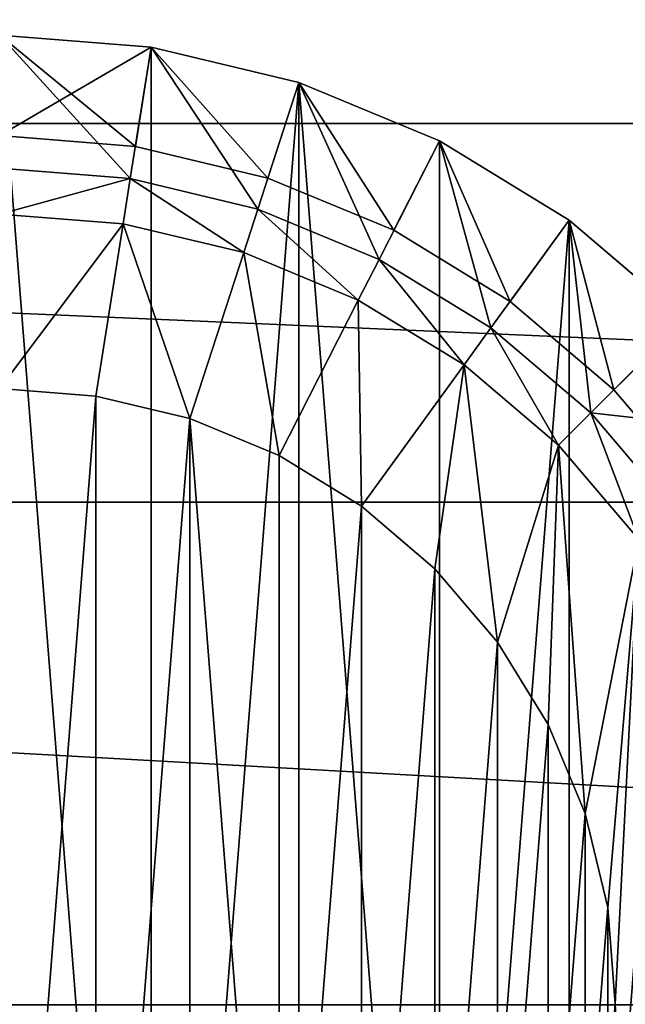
# Model space of a CAD drawing. Header units: centimetres. Extents: x -10.9 to 10.9, y -7.2 to 7.2.
# Tile 28 of 48: x 0.073 to 0.762, y 0.781 to 1.903. Entities that reach past the tile are written whole.
import ezdxf

# ---------------------------------------------------------------- set-up
doc = ezdxf.new("R2010")
doc.units = ezdxf.units.CM
doc.header["$LTSCALE"] = 2.54
doc.layers.get('0').update_dxf_attribs({"true_color": 0xff5454})

# ---------------------------------------------------------------- blocks, each defined once
blk = doc.blocks.new('Komponent#1')
at = {"color": 253, "true_color": 0x999999}
for p, q in [((1.2761, 2.1935, 4.1773), (1.1035, 2.207, 4.1773)), ((1.2761, 2.1935, 4.1773), (1.1035, 2.207, 4.1773)), ((1.2761, 2.1935, 4.2773), (1.1035, 2.207, 4.2773)), ((1.2761, 2.1935, 6.4773), (1.1035, 2.207, 6.4773)), ((1.2761, 2.1935, 4.2773), (1.1035, 2.207, 4.2773)), ((1.2761, 2.1935, 6.4773), (1.1035, 2.207, 6.4773)), ((1.2761, 2.1935, 4.1773), (1.2524, 2.0436, 0.05)), ((1.2761, 2.1935, 4.1773), (1.2524, 2.0436, 0.05)), ((1.4445, 2.153, 4.1773), (1.2761, 2.1935, 4.1773)), ((1.4445, 2.153, 4.1773), (1.2761, 2.1935, 4.1773)), ((1.4445, 2.153, 4.2773), (1.2761, 2.1935, 4.2773)), ((1.4445, 2.153, 6.4773), (1.2761, 2.1935, 6.4773)), ((1.4445, 2.153, 4.2773), (1.2761, 2.1935, 4.2773)), ((1.4445, 2.153, 6.4773), (1.2761, 2.1935, 6.4773)), ((1.4445, 2.153, 4.1773), (1.3977, 2.0088, 0.05)), ((1.4445, 2.153, 4.1773), (1.3977, 2.0088, 0.05)), ((1.6045, 2.0868, 4.1773), (1.4445, 2.153, 4.1773)), ((1.6045, 2.0868, 4.1773), (1.4445, 2.153, 4.1773)), ((1.6045, 2.0868, 4.2773), (1.4445, 2.153, 4.2773)), ((1.6045, 2.0868, 6.4773), (1.4445, 2.153, 6.4773)), ((1.6045, 2.0868, 4.2773), (1.4445, 2.153, 4.2773)), ((1.6045, 2.0868, 6.4773), (1.4445, 2.153, 6.4773)), ((1.2582, 2.0804, 4.1773), (1.1035, 2.0926, 4.1773)), ((1.2582, 2.0804, 4.1773), (1.1035, 2.0926, 4.1773)), ((1.2582, 2.0804, 4.2773), (1.1035, 2.0926, 4.2773)), ((1.2582, 2.0804, 4.2773), (1.1035, 2.0926, 4.2773)), ((1.6045, 2.0868, 4.1773), (1.5356, 1.9516, 0.05)), ((1.6045, 2.0868, 4.1773), (1.5356, 1.9516, 0.05)), ((1.7522, 1.9963, 4.1773), (1.6045, 2.0868, 4.1773)), ((1.7522, 1.9963, 4.1773), (1.6045, 2.0868, 4.1773)), ((1.7522, 1.9963, 4.2773), (1.6045, 2.0868, 4.2773)), ((1.7522, 1.9963, 6.4773), (1.6045, 2.0868, 6.4773)), ((1.7522, 1.9963, 4.2773), (1.6045, 2.0868, 4.2773)), ((1.7522, 1.9963, 6.4773), (1.6045, 2.0868, 6.4773)), ((1.4092, 2.0442, 4.1773), (1.2582, 2.0804, 4.1773)), ((1.4092, 2.0442, 4.1773), (1.2582, 2.0804, 4.1773)), ((1.4092, 2.0442, 4.2773), (1.2582, 2.0804, 4.2773)), ((1.4092, 2.0442, 4.2773), (1.2582, 2.0804, 4.2773)), ((1.2524, 2.0436, 0.05), (1.1035, 2.0554, 0.05)), ((1.2524, 2.0436, 0.05), (1.1035, 2.0554, 0.05)), ((1.2443, 1.9923), (1.2524, 2.0436, 0.05)), ((1.2443, 1.9923), (1.2524, 2.0436, 0.05)), ((1.3977, 2.0088, 0.05), (1.2524, 2.0436, 0.05)), ((1.3977, 2.0088, 0.05), (1.2524, 2.0436, 0.05)), ((1.5525, 1.9848, 4.1773), (1.4092, 2.0442, 4.1773)), ((1.5525, 1.9848, 4.1773), (1.4092, 2.0442, 4.1773)), ((1.5525, 1.9848, 4.2773), (1.4092, 2.0442, 4.2773)), ((1.5525, 1.9848, 4.2773), (1.4092, 2.0442, 4.2773)), ((1.3977, 2.0088, 0.05), (1.3816, 1.9593)), ((1.3977, 2.0088, 0.05), (1.3816, 1.9593)), ((1.5356, 1.9516, 0.05), (1.3977, 2.0088, 0.05)), ((1.5356, 1.9516, 0.05), (1.3977, 2.0088, 0.05)), ((1.2443, 1.9923), (1.1035, 2.0033)), ((1.2443, 1.9923), (1.1035, 2.0033)), ((1.3816, 1.9593), (1.2443, 1.9923)), ((1.3816, 1.9593), (1.2443, 1.9923)), ((1.7522, 1.9963, 4.1773), (1.663, 1.8736, 0.05)), ((1.7522, 1.9963, 4.1773), (1.663, 1.8736, 0.05)), ((1.8838, 1.8838, 4.1773), (1.7522, 1.9963, 4.1773)), ((1.8838, 1.8838, 4.1773), (1.7522, 1.9963, 4.1773)), ((1.8838, 1.8838, 4.2773), (1.7522, 1.9963, 4.2773)), ((1.8838, 1.8838, 6.4773), (1.7522, 1.9963, 6.4773)), ((1.8838, 1.8838, 4.2773), (1.7522, 1.9963, 4.2773)), ((1.8838, 1.8838, 6.4773), (1.7522, 1.9963, 6.4773)), ((1.6849, 1.9037, 4.1773), (1.5525, 1.9848, 4.1773)), ((1.6849, 1.9037, 4.1773), (1.5525, 1.9848, 4.1773)), ((1.6849, 1.9037, 4.2773), (1.5525, 1.9848, 4.2773)), ((1.6849, 1.9037, 4.2773), (1.5525, 1.9848, 4.2773)), ((1.512, 1.9053), (1.3816, 1.9593)), ((1.512, 1.9053), (1.3816, 1.9593)), ((1.512, 1.9053), (1.5356, 1.9516, 0.05)), ((1.512, 1.9053), (1.5356, 1.9516, 0.05)), ((1.663, 1.8736, 0.05), (1.5356, 1.9516, 0.05)), ((1.663, 1.8736, 0.05), (1.5356, 1.9516, 0.05)), ((1.6324, 1.8315), (1.512, 1.9053)), ((1.6324, 1.8315), (1.512, 1.9053)), ((1.8029, 1.8029, 4.1773), (1.6849, 1.9037, 4.1773)), ((1.8029, 1.8029, 4.1773), (1.6849, 1.9037, 4.1773)), ((1.8029, 1.8029, 4.2773), (1.6849, 1.9037, 4.2773)), ((1.8029, 1.8029, 4.2773), (1.6849, 1.9037, 4.2773)), ((1.663, 1.8736, 0.05), (1.6324, 1.8315)), ((1.663, 1.8736, 0.05), (1.6324, 1.8315)), ((1.7766, 1.7766, 0.05), (1.663, 1.8736, 0.05)), ((1.7766, 1.7766, 0.05), (1.663, 1.8736, 0.05)), ((1.8838, 1.8838, 4.1773), (1.7766, 1.7766, 0.05)), ((1.8838, 1.8838, 4.1773), (1.7766, 1.7766, 0.05)), ((1.7398, 1.7398), (1.6324, 1.8315)), ((1.7398, 1.7398), (1.6324, 1.8315)), ((1.1035, 1.8045), (1.2132, 1.7959)), ((1.1035, 1.8045, 1), (1.2132, 1.7959, 1)), ((1.1035, 1.8045, 1), (1.2132, 1.7959, 1)), ((1.1035, 1.8045), (1.2132, 1.7959)), ((1.2132, 1.7959), (1.2132, 1.7959, 1)), ((1.2132, 1.7959), (1.3201, 1.7702)), ((1.2132, 1.7959, 1), (1.3201, 1.7702, 1)), ((1.2132, 1.7959), (1.2132, 1.7959, 1)), ((1.2132, 1.7959, 1), (1.3201, 1.7702, 1)), ((1.2132, 1.7959), (1.3201, 1.7702)), ((1.9037, 1.6849, 4.1773), (1.8029, 1.8029, 4.1773)), ((1.9037, 1.6849, 4.1773), (1.8029, 1.8029, 4.1773)), ((1.9037, 1.6849, 4.2773), (1.8029, 1.8029, 4.2773)), ((1.9037, 1.6849, 4.2773), (1.8029, 1.8029, 4.2773)), ((1.7766, 1.7766, 0.05), (1.7398, 1.7398)), ((1.7766, 1.7766, 0.05), (1.7398, 1.7398)), ((1.8736, 1.663, 0.05), (1.7766, 1.7766, 0.05)), ((1.8736, 1.663, 0.05), (1.7766, 1.7766, 0.05)), ((1.3201, 1.7702), (1.3201, 1.7702, 1)), ((1.3201, 1.7702), (1.4218, 1.7281)), ((1.3201, 1.7702, 1), (1.4218, 1.7281, 1)), ((1.3201, 1.7702), (1.3201, 1.7702, 1)), ((1.3201, 1.7702, 1), (1.4218, 1.7281, 1)), ((1.3201, 1.7702), (1.4218, 1.7281)), ((1.8315, 1.6324), (1.7398, 1.7398)), ((1.8315, 1.6324), (1.7398, 1.7398)), ((1.4218, 1.7281), (1.5155, 1.6706)), ((1.4218, 1.7281, 1), (1.5155, 1.6706, 1)), ((1.4218, 1.7281), (1.4218, 1.7281, 1)), ((1.4218, 1.7281), (1.4218, 1.7281, 1)), ((1.4218, 1.7281, 1), (1.5155, 1.6706, 1)), ((1.4218, 1.7281), (1.5155, 1.6706)), ((1.5155, 1.6706), (1.5155, 1.6706, 1)), ((1.5155, 1.6706), (1.5992, 1.5992)), ((1.5155, 1.6706, 1), (1.5992, 1.5992, 1)), ((1.5155, 1.6706), (1.5155, 1.6706, 1)), ((1.5155, 1.6706, 1), (1.5992, 1.5992, 1)), ((1.5155, 1.6706), (1.5992, 1.5992)), ((1.5992, 1.5992), (1.5992, 1.5992, 1)), ((1.5992, 1.5992), (1.6706, 1.5155)), ((1.5992, 1.5992, 1), (1.6706, 1.5155, 1)), ((1.5992, 1.5992), (1.5992, 1.5992, 1)), ((1.5992, 1.5992, 1), (1.6706, 1.5155, 1)), ((1.5992, 1.5992), (1.6706, 1.5155)), ((1.6706, 1.5155), (1.7281, 1.4218)), ((1.6706, 1.5155, 1), (1.7281, 1.4218, 1)), ((1.6706, 1.5155), (1.6706, 1.5155, 1)), ((1.6706, 1.5155), (1.6706, 1.5155, 1)), ((1.6706, 1.5155, 1), (1.7281, 1.4218, 1)), ((1.6706, 1.5155), (1.7281, 1.4218)), ((1.7281, 1.4218), (1.7702, 1.3201)), ((1.7281, 1.4218, 1), (1.7702, 1.3201, 1)), ((1.7281, 1.4218), (1.7281, 1.4218, 1)), ((1.7281, 1.4218), (1.7281, 1.4218, 1)), ((1.7281, 1.4218, 1), (1.7702, 1.3201, 1)), ((1.7281, 1.4218), (1.7702, 1.3201)), ((1.7702, 1.3201), (1.7702, 1.3201, 1)), ((1.7702, 1.3201), (1.7959, 1.2132)), ((1.7702, 1.3201, 1), (1.7959, 1.2132, 1)), ((1.7702, 1.3201), (1.7702, 1.3201, 1)), ((1.7702, 1.3201, 1), (1.7959, 1.2132, 1)), ((1.7702, 1.3201), (1.7959, 1.2132)), ((1.7959, 1.2132), (1.8045, 1.1035)), ((1.7959, 1.2132, 1), (1.8045, 1.1035, 1)), ((1.7959, 1.2132), (1.7959, 1.2132, 1)), ((1.7959, 1.2132), (1.7959, 1.2132, 1)), ((1.7959, 1.2132, 1), (1.8045, 1.1035, 1)), ((1.7959, 1.2132), (1.8045, 1.1035)), ((1.8045, 1.1035), (1.7959, 0.9939)), ((1.8045, 1.1035, 1), (1.7959, 0.9939, 1)), ((1.8045, 1.1035, 1), (1.7959, 0.9939, 1)), ((1.8045, 1.1035), (1.7959, 0.9939)), ((1.8045, 1.1035), (1.8045, 1.1035, 1)), ((1.8045, 1.1035), (1.8045, 1.1035, 1))]:
    blk.add_line(p, q, dxfattribs=at)
at = {"color": 0}
for p, q in [((1.2761, 2.1935, 4.2773), (1.2761, 2.1935, 6.4773)), ((1.2761, 2.1935, 4.2773), (1.2761, 2.1935, 6.4773)), ((1.4445, 2.153, 4.2773), (1.4445, 2.153, 6.4773)), ((1.4445, 2.153, 4.2773), (1.4445, 2.153, 6.4773)), ((1.6045, 2.0868, 4.2773), (1.6045, 2.0868, 6.4773)), ((1.6045, 2.0868, 4.2773), (1.6045, 2.0868, 6.4773)), ((1.2582, 2.0804, 4.1773), (1.2582, 2.0804, 4.2773)), ((1.2582, 2.0804, 4.1773), (1.2582, 2.0804, 4.2773)), ((1.4092, 2.0442, 4.1773), (1.4092, 2.0442, 4.2773)), ((1.4092, 2.0442, 4.1773), (1.4092, 2.0442, 4.2773)), ((1.7522, 1.9963, 4.2773), (1.7522, 1.9963, 6.4773)), ((1.7522, 1.9963, 4.2773), (1.7522, 1.9963, 6.4773)), ((1.5525, 1.9848, 4.1773), (1.5525, 1.9848, 4.2773)), ((1.5525, 1.9848, 4.1773), (1.5525, 1.9848, 4.2773)), ((1.6849, 1.9037, 4.1773), (1.6849, 1.9037, 4.2773)), ((1.6849, 1.9037, 4.1773), (1.6849, 1.9037, 4.2773)), ((1.8029, 1.8029, 4.1773), (1.8029, 1.8029, 4.2773)), ((1.8029, 1.8029, 4.1773), (1.8029, 1.8029, 4.2773))]:
    blk.add_line(p, q, dxfattribs=at)
at = {"color": 253, "true_color": 0x999999}
mesh = blk.add_polyface(dxfattribs=at)
corners = [(0.0136, 0.9309, 4.1773), (0.0136, 1.2761, 4.1773), (0, 1.1035, 4.1773), (0.054, 0.7625, 4.1773), (0.054, 1.4445, 4.1773), (0.1203, 0.6025, 4.1773), (0.1145, 1.1035, 4.1773), (0.1267, 0.9488, 4.1773), (0.2108, 0.4549, 4.1773), (0.1629, 0.7979, 4.1773), (0.2223, 0.6545, 4.1773), (0.3232, 0.3232, 4.1773), (0.3034, 0.5222, 4.1773), (0.4042, 0.4042, 4.1773), (0.4549, 0.2108, 4.1773), (0.5222, 0.3034, 4.1773), (0.6025, 0.1203, 4.1773), (0.6545, 0.2223, 4.1773), (0.7625, 0.054, 4.1773), (0.7979, 0.1629, 4.1773), (0.9309, 0.0136, 4.1773), (0.9488, 0.1267, 4.1773), (1.1035, 0, 4.1773), (1.1035, 0.1145, 4.1773), (1.2761, 0.0136, 4.1773), (1.2582, 0.1267, 4.1773), (1.4092, 0.1629, 4.1773), (1.4445, 0.054, 4.1773), (1.5525, 0.2223, 4.1773), (1.6045, 0.1203, 4.1773), (1.6849, 0.3034, 4.1773), (1.7522, 0.2108, 4.1773), (1.8029, 0.4042, 4.1773), (1.8838, 0.3232, 4.1773), (1.9037, 0.5222, 4.1773), (1.9963, 0.4549, 4.1773), (1.9848, 0.6545, 4.1773), (2.0442, 0.7979, 4.1773), (2.0868, 0.6025, 4.1773), (2.0804, 0.9488, 4.1773), (2.0926, 1.1035, 4.1773), (2.153, 0.7625, 4.1773), (0.1203, 1.6045, 4.1773), (0.1267, 1.2582, 4.1773), (0.2108, 1.7522, 4.1773), (0.1629, 1.4092, 4.1773), (0.2223, 1.5525, 4.1773), (0.3232, 1.8838, 4.1773), (0.3034, 1.6849, 4.1773), (0.4042, 1.8029, 4.1773), (0.4549, 1.9963, 4.1773), (0.5222, 1.9037, 4.1773), (0.6025, 2.0868, 4.1773), (0.6545, 1.9848, 4.1773), (0.7625, 2.153, 4.1773), (0.7979, 2.0442, 4.1773), (0.9309, 2.1935, 4.1773), (0.9488, 2.0804, 4.1773), (1.1035, 2.207, 4.1773), (1.1035, 2.0926, 4.1773), (1.2582, 2.0804, 4.1773), (1.2761, 2.1935, 4.1773), (1.4092, 2.0442, 4.1773), (1.4445, 2.153, 4.1773), (1.5525, 1.9848, 4.1773), (1.6045, 2.0868, 4.1773), (1.6849, 1.9037, 4.1773), (1.7522, 1.9963, 4.1773), (1.8029, 1.8029, 4.1773), (1.8838, 1.8838, 4.1773), (1.9037, 1.6849, 4.1773), (1.9963, 1.7522, 4.1773), (1.9848, 1.5525, 4.1773), (2.0442, 1.4092, 4.1773), (2.0868, 1.6045, 4.1773), (2.0804, 1.2582, 4.1773), (2.153, 1.4445, 4.1773), (2.1935, 0.9309, 4.1773), (2.1935, 1.2761, 4.1773), (2.207, 1.1035, 4.1773)]
mesh.append_faces([[corners[k] for k in face] for face in [(0, 1, 2), (78, 77, 79)]], dxfattribs={"vtx0": -1, "color": 253})
mesh.append_faces([[corners[k] for k in face] for face in [(1, 3, 4), (6, 5, 7), (7, 8, 9), (9, 8, 10), (10, 11, 12), (12, 11, 13), (13, 14, 15), (15, 16, 17), (17, 18, 19), (19, 20, 21), (21, 22, 23), (23, 24, 25), (25, 24, 26), (26, 27, 28), (28, 29, 30), (30, 31, 32), (32, 33, 34), (34, 35, 36), (36, 35, 37), (37, 38, 39), (39, 38, 40), (42, 43, 44), (44, 46, 47), (47, 49, 50), (50, 51, 52), (52, 53, 54), (54, 55, 56), (56, 57, 58), (58, 60, 61), (61, 62, 63), (63, 64, 65), (65, 66, 67), (67, 68, 69), (69, 70, 71), (71, 73, 74), (74, 40, 76), (76, 77, 78)]], dxfattribs={"vtx0": -1, "vtx1": -1, "color": 253})
mesh.append_faces([[corners[k] for k in face] for face in [(4, 5, 6), (76, 40, 41)]], dxfattribs={"vtx0": -1, "vtx1": -1, "vtx2": -1, "color": 253})
mesh.append_faces([[corners[k] for k in face] for face in [(1, 0, 3), (4, 3, 5), (7, 5, 8), (10, 8, 11), (13, 11, 14), (15, 14, 16), (17, 16, 18), (19, 18, 20), (21, 20, 22), (23, 22, 24), (26, 24, 27), (28, 27, 29), (30, 29, 31), (32, 31, 33), (34, 33, 35), (37, 35, 38), (40, 38, 41), (6, 42, 4), (42, 6, 43), (44, 43, 45), (44, 45, 46), (47, 46, 48), (47, 48, 49), (50, 49, 51), (52, 51, 53), (54, 53, 55), (56, 55, 57), (58, 57, 59), (58, 59, 60), (61, 60, 62), (63, 62, 64), (65, 64, 66), (67, 66, 68), (69, 68, 70), (71, 70, 72), (71, 72, 73), (74, 73, 75), (74, 75, 40), (76, 41, 77)]], dxfattribs={"vtx0": -1, "vtx2": -1, "color": 253})
mesh = blk.add_polyface(dxfattribs=at)
corners = [(0.0136, 1.2761, 4.2773), (0.0136, 0.9309, 4.2773), (0, 1.1035, 4.2773), (0.054, 1.4445, 4.2773), (0.054, 0.7625, 4.2773), (0.1203, 1.6045, 4.2773), (0.1145, 1.1035, 4.2773), (0.1267, 1.2582, 4.2773), (0.2108, 1.7522, 4.2773), (0.1629, 1.4092, 4.2773), (0.2223, 1.5525, 4.2773), (0.3232, 1.8838, 4.2773), (0.3034, 1.6849, 4.2773), (0.4042, 1.8029, 4.2773), (0.4549, 1.9963, 4.2773), (0.5222, 1.9037, 4.2773), (0.6025, 2.0868, 4.2773), (0.6545, 1.9848, 4.2773), (0.7625, 2.153, 4.2773), (0.7979, 2.0442, 4.2773), (0.9309, 2.1935, 4.2773), (0.9488, 2.0804, 4.2773), (1.1035, 2.207, 4.2773), (1.1035, 2.0926, 4.2773), (1.2761, 2.1935, 4.2773), (1.2582, 2.0804, 4.2773), (1.4092, 2.0442, 4.2773), (1.4445, 2.153, 4.2773), (1.5525, 1.9848, 4.2773), (1.6045, 2.0868, 4.2773), (1.6849, 1.9037, 4.2773), (1.7522, 1.9963, 4.2773), (1.8029, 1.8029, 4.2773), (1.8838, 1.8838, 4.2773), (1.9037, 1.6849, 4.2773), (1.9963, 1.7522, 4.2773), (1.9848, 1.5525, 4.2773), (2.0442, 1.4092, 4.2773), (2.0868, 1.6045, 4.2773), (2.0804, 1.2582, 4.2773), (2.0926, 1.1035, 4.2773), (2.153, 1.4445, 4.2773), (0.1203, 0.6025, 4.2773), (0.1267, 0.9488, 4.2773), (0.2108, 0.4549, 4.2773), (0.1629, 0.7979, 4.2773), (0.2223, 0.6545, 4.2773), (0.3232, 0.3232, 4.2773), (0.3034, 0.5222, 4.2773), (0.4042, 0.4042, 4.2773), (0.4549, 0.2108, 4.2773), (0.5222, 0.3034, 4.2773), (0.6025, 0.1203, 4.2773), (0.6545, 0.2223, 4.2773), (0.7625, 0.054, 4.2773), (0.7979, 0.1629, 4.2773), (0.9309, 0.0136, 4.2773), (0.9488, 0.1267, 4.2773), (1.1035, 0, 4.2773), (1.1035, 0.1145, 4.2773), (1.2582, 0.1267, 4.2773), (1.2761, 0.0136, 4.2773), (1.4092, 0.1629, 4.2773), (1.4445, 0.054, 4.2773), (1.5525, 0.2223, 4.2773), (1.6045, 0.1203, 4.2773), (1.6849, 0.3034, 4.2773), (1.7522, 0.2108, 4.2773), (1.8029, 0.4042, 4.2773), (1.8838, 0.3232, 4.2773), (1.9037, 0.5222, 4.2773), (1.9963, 0.4549, 4.2773), (1.9848, 0.6545, 4.2773), (2.0442, 0.7979, 4.2773), (2.0868, 0.6025, 4.2773), (2.0804, 0.9488, 4.2773), (2.153, 0.7625, 4.2773), (2.1935, 1.2761, 4.2773), (2.1935, 0.9309, 4.2773), (2.207, 1.1035, 4.2773)]
mesh.append_faces([[corners[k] for k in face] for face in [(0, 1, 2), (78, 77, 79)]], dxfattribs={"vtx0": -1, "color": 253})
mesh.append_faces([[corners[k] for k in face] for face in [(1, 3, 4), (6, 5, 7), (7, 8, 9), (9, 8, 10), (10, 11, 12), (12, 11, 13), (13, 14, 15), (15, 16, 17), (17, 18, 19), (19, 20, 21), (21, 22, 23), (23, 24, 25), (25, 24, 26), (26, 27, 28), (28, 29, 30), (30, 31, 32), (32, 33, 34), (34, 35, 36), (36, 35, 37), (37, 38, 39), (39, 38, 40), (42, 43, 44), (44, 46, 47), (47, 49, 50), (50, 51, 52), (52, 53, 54), (54, 55, 56), (56, 57, 58), (58, 60, 61), (61, 62, 63), (63, 64, 65), (65, 66, 67), (67, 68, 69), (69, 70, 71), (71, 73, 74), (74, 40, 76), (76, 77, 78)]], dxfattribs={"vtx0": -1, "vtx1": -1, "color": 253})
mesh.append_faces([[corners[k] for k in face] for face in [(4, 5, 6), (76, 40, 41)]], dxfattribs={"vtx0": -1, "vtx1": -1, "vtx2": -1, "color": 253})
mesh.append_faces([[corners[k] for k in face] for face in [(1, 0, 3), (4, 3, 5), (7, 5, 8), (10, 8, 11), (13, 11, 14), (15, 14, 16), (17, 16, 18), (19, 18, 20), (21, 20, 22), (23, 22, 24), (26, 24, 27), (28, 27, 29), (30, 29, 31), (32, 31, 33), (34, 33, 35), (37, 35, 38), (40, 38, 41), (6, 42, 4), (42, 6, 43), (44, 43, 45), (44, 45, 46), (47, 46, 48), (47, 48, 49), (50, 49, 51), (52, 51, 53), (54, 53, 55), (56, 55, 57), (58, 57, 59), (58, 59, 60), (61, 60, 62), (63, 62, 64), (65, 64, 66), (67, 66, 68), (69, 68, 70), (71, 70, 72), (71, 72, 73), (74, 73, 75), (74, 75, 40), (76, 41, 77)]], dxfattribs={"vtx0": -1, "vtx2": -1, "color": 253})
mesh = blk.add_polyface(dxfattribs=at)
corners = [(0.0136, 0.9309, 6.4773), (0.0136, 1.2761, 6.4773), (0, 1.1035, 6.4773), (0.054, 0.7625, 6.4773), (0.054, 1.4445, 6.4773), (0.1203, 0.6025, 6.4773), (0.1203, 1.6045, 6.4773), (0.2108, 0.4549, 6.4773), (0.2108, 1.7522, 6.4773), (0.3232, 0.3232, 6.4773), (0.3232, 1.8838, 6.4773), (0.4549, 1.9963, 6.4773), (0.4549, 0.2108, 6.4773), (0.6025, 2.0868, 6.4773), (0.6025, 0.1203, 6.4773), (0.7625, 0.054, 6.4773), (0.7625, 2.153, 6.4773), (0.9309, 0.0136, 6.4773), (0.9309, 2.1935, 6.4773), (1.1035, 2.207, 6.4773), (1.1035, 0, 6.4773), (1.2761, 0.0136, 6.4773), (1.2761, 2.1935, 6.4773), (1.4445, 2.153, 6.4773), (1.4445, 0.054, 6.4773), (1.6045, 0.1203, 6.4773), (1.6045, 2.0868, 6.4773), (1.7522, 1.9963, 6.4773), (1.7522, 0.2108, 6.4773), (1.8838, 1.8838, 6.4773), (1.8838, 0.3232, 6.4773), (1.9963, 0.4549, 6.4773), (1.9963, 1.7522, 6.4773), (2.0868, 0.6025, 6.4773), (2.0868, 1.6045, 6.4773), (2.153, 1.4445, 6.4773), (2.153, 0.7625, 6.4773), (2.1935, 1.2761, 6.4773), (2.1935, 0.9309, 6.4773), (2.207, 1.1035, 6.4773)]
mesh.append_faces([[corners[k] for k in face] for face in [(0, 1, 2), (37, 38, 39)]], dxfattribs={"vtx0": -1, "color": 253})
mesh.append_faces([[corners[k] for k in face] for face in [(1, 3, 4), (4, 5, 6), (6, 7, 8), (8, 9, 10), (10, 9, 11), (11, 12, 13), (13, 15, 16), (16, 17, 18), (18, 17, 19), (19, 21, 22), (22, 21, 23), (23, 25, 26), (26, 25, 27), (27, 28, 29), (29, 31, 32), (32, 33, 34), (34, 33, 35), (35, 36, 37)]], dxfattribs={"vtx0": -1, "vtx1": -1, "color": 253})
mesh.append_faces([[corners[k] for k in face] for face in [(1, 0, 3), (4, 3, 5), (6, 5, 7), (8, 7, 9), (11, 9, 12), (13, 12, 14), (13, 14, 15), (16, 15, 17), (19, 17, 20), (19, 20, 21), (23, 21, 24), (23, 24, 25), (27, 25, 28), (29, 28, 30), (29, 30, 31), (32, 31, 33), (35, 33, 36), (37, 36, 38)]], dxfattribs={"vtx0": -1, "vtx2": -1, "color": 253})
mesh = blk.add_polyface(dxfattribs=at)
corners = [(1.1035, 2.207, 4.1773), (1.2524, 2.0436, 0.05), (1.1035, 2.0554, 0.05), (1.2761, 2.1935, 4.1773)]
mesh.append_faces([[corners[k] for k in face] for face in [(0, 1, 2), (1, 0, 3)]], dxfattribs={"vtx0": -1, "color": 253})
mesh = blk.add_polyface(dxfattribs=at)
corners = [(1.1035, 2.207, 6.4773), (1.2761, 2.1935, 4.2773), (1.1035, 2.207, 4.2773), (1.2761, 2.1935, 6.4773)]
mesh.append_faces([[corners[k] for k in face] for face in [(0, 1, 2), (1, 0, 3)]], dxfattribs={"vtx0": -1, "color": 253})
mesh = blk.add_polyface(dxfattribs=at)
corners = [(1.2761, 2.1935, 4.1773), (1.3977, 2.0088, 0.05), (1.2524, 2.0436, 0.05), (1.4445, 2.153, 4.1773)]
mesh.append_faces([[corners[k] for k in face] for face in [(0, 1, 2), (1, 0, 3)]], dxfattribs={"vtx0": -1, "color": 253})
mesh = blk.add_polyface(dxfattribs=at)
corners = [(1.2761, 2.1935, 6.4773), (1.4445, 2.153, 4.2773), (1.2761, 2.1935, 4.2773), (1.4445, 2.153, 6.4773)]
mesh.append_faces([[corners[k] for k in face] for face in [(0, 1, 2), (1, 0, 3)]], dxfattribs={"vtx0": -1, "color": 253})
mesh = blk.add_polyface(dxfattribs=at)
corners = [(1.4445, 2.153, 4.1773), (1.5356, 1.9516, 0.05), (1.3977, 2.0088, 0.05), (1.6045, 2.0868, 4.1773)]
mesh.append_faces([[corners[k] for k in face] for face in [(0, 1, 2), (1, 0, 3)]], dxfattribs={"vtx0": -1, "color": 253})
mesh = blk.add_polyface(dxfattribs=at)
corners = [(1.4445, 2.153, 6.4773), (1.6045, 2.0868, 4.2773), (1.4445, 2.153, 4.2773), (1.6045, 2.0868, 6.4773)]
mesh.append_faces([[corners[k] for k in face] for face in [(0, 1, 2), (1, 0, 3)]], dxfattribs={"vtx0": -1, "color": 253})
mesh = blk.add_polyface(dxfattribs=at)
corners = [(1.1035, 2.0926, 4.2773), (1.2582, 2.0804, 4.1773), (1.1035, 2.0926, 4.1773), (1.2582, 2.0804, 4.2773)]
mesh.append_faces([[corners[k] for k in face] for face in [(0, 1, 2), (1, 0, 3)]], dxfattribs={"vtx0": -1, "color": 253})
mesh = blk.add_polyface(dxfattribs=at)
corners = [(1.6045, 2.0868, 4.1773), (1.663, 1.8736, 0.05), (1.5356, 1.9516, 0.05), (1.7522, 1.9963, 4.1773)]
mesh.append_faces([[corners[k] for k in face] for face in [(0, 1, 2), (1, 0, 3)]], dxfattribs={"vtx0": -1, "color": 253})
mesh = blk.add_polyface(dxfattribs=at)
corners = [(1.6045, 2.0868, 6.4773), (1.7522, 1.9963, 4.2773), (1.6045, 2.0868, 4.2773), (1.7522, 1.9963, 6.4773)]
mesh.append_faces([[corners[k] for k in face] for face in [(0, 1, 2), (1, 0, 3)]], dxfattribs={"vtx0": -1, "color": 253})
mesh = blk.add_polyface(dxfattribs=at)
corners = [(1.2582, 2.0804, 4.2773), (1.4092, 2.0442, 4.1773), (1.2582, 2.0804, 4.1773), (1.4092, 2.0442, 4.2773)]
mesh.append_faces([[corners[k] for k in face] for face in [(0, 1, 2), (1, 0, 3)]], dxfattribs={"vtx0": -1, "color": 253})
mesh = blk.add_polyface(dxfattribs=at)
corners = [(1.2524, 2.0436, 0.05), (1.1035, 2.0033), (1.1035, 2.0554, 0.05), (1.2443, 1.9923)]
mesh.append_faces([[corners[k] for k in face] for face in [(0, 1, 2), (1, 0, 3)]], dxfattribs={"vtx0": -1, "color": 253})
mesh = blk.add_polyface(dxfattribs=at)
corners = [(1.2524, 2.0436, 0.05), (1.3816, 1.9593), (1.2443, 1.9923), (1.3977, 2.0088, 0.05)]
mesh.append_faces([[corners[k] for k in face] for face in [(0, 1, 2), (1, 0, 3)]], dxfattribs={"vtx0": -1, "color": 253})
mesh = blk.add_polyface(dxfattribs=at)
corners = [(1.4092, 2.0442, 4.2773), (1.5525, 1.9848, 4.1773), (1.4092, 2.0442, 4.1773), (1.5525, 1.9848, 4.2773)]
mesh.append_faces([[corners[k] for k in face] for face in [(0, 1, 2), (1, 0, 3)]], dxfattribs={"vtx0": -1, "color": 253})
mesh = blk.add_polyface(dxfattribs=at)
corners = [(1.3977, 2.0088, 0.05), (1.512, 1.9053), (1.3816, 1.9593), (1.5356, 1.9516, 0.05)]
mesh.append_faces([[corners[k] for k in face] for face in [(0, 1, 2), (1, 0, 3)]], dxfattribs={"vtx0": -1, "color": 253})
mesh = blk.add_polyface(dxfattribs=at)
corners = [(0.2148, 1.2443), (0.2148, 0.9628), (0.2037, 1.1035), (0.2477, 1.3816), (0.2477, 0.8255), (0.3018, 1.512), (0.3018, 0.695), (0.3756, 1.6324), (0.3756, 0.5746), (0.4025, 1.1035), (0.4112, 1.2132), (0.4673, 1.7398), (0.4368, 1.3201), (0.4789, 1.4218), (0.5746, 1.8315), (0.5364, 1.5155), (0.6078, 1.5992), (0.695, 1.9053), (0.6915, 1.6706), (0.7853, 1.7281), (0.8255, 1.9593), (0.8869, 1.7702), (0.9628, 1.9923), (0.9939, 1.7959), (1.1035, 2.0033), (1.1035, 1.8045), (1.2443, 1.9923), (1.2132, 1.7959), (1.3201, 1.7702), (1.3816, 1.9593), (1.4218, 1.7281), (1.512, 1.9053), (1.5155, 1.6706), (1.6324, 1.8315), (1.5992, 1.5992), (1.6706, 1.5155), (1.7398, 1.7398), (1.7281, 1.4218), (1.7702, 1.3201), (1.8315, 1.6324), (1.7959, 1.2132), (1.8045, 1.1035), (0.4112, 0.9939), (0.4673, 0.4673), (0.4368, 0.8869), (0.4789, 0.7853), (0.5746, 0.3756), (0.5364, 0.6915), (0.6078, 0.6078), (0.695, 0.3018), (0.6915, 0.5364), (0.7853, 0.4789), (0.8255, 0.2477), (0.8869, 0.4368), (0.9628, 0.2148), (0.9939, 0.4112), (1.1035, 0.2037), (1.1035, 0.4025), (1.2132, 0.4112), (1.2443, 0.2148), (1.3201, 0.4368), (1.3816, 0.2477), (1.4218, 0.4789), (1.512, 0.3018), (1.5155, 0.5364), (1.6324, 0.3756), (1.5992, 0.6078), (1.6706, 0.6915), (1.7398, 0.4673), (1.7281, 0.7853), (1.7702, 0.8869), (1.8315, 0.5746), (1.7959, 0.9939), (1.9053, 1.512), (1.9053, 0.695), (1.9593, 1.3816), (1.9593, 0.8255), (1.9923, 1.2443), (1.9923, 0.9628), (2.0033, 1.1035)]
mesh.append_faces([[corners[k] for k in face] for face in [(0, 1, 2), (78, 77, 79)]], dxfattribs={"vtx0": -1, "color": 253})
mesh.append_faces([[corners[k] for k in face] for face in [(1, 3, 4), (4, 5, 6), (6, 7, 8), (9, 7, 10), (10, 11, 12), (12, 11, 13), (13, 14, 15), (15, 14, 16), (16, 17, 18), (18, 17, 19), (19, 20, 21), (21, 22, 23), (23, 24, 25), (25, 26, 27), (27, 26, 28), (28, 29, 30), (30, 31, 32), (32, 33, 34), (34, 33, 35), (35, 36, 37), (37, 36, 38), (38, 39, 40), (40, 39, 41), (8, 42, 43), (42, 8, 9), (43, 45, 46), (46, 48, 49), (49, 51, 52), (52, 53, 54), (54, 55, 56), (56, 58, 59), (59, 60, 61), (61, 62, 63), (63, 64, 65), (65, 67, 68), (68, 70, 71), (71, 73, 74), (74, 75, 76), (76, 77, 78)]], dxfattribs={"vtx0": -1, "vtx1": -1, "color": 253})
mesh.append_faces([[corners[k] for k in face] for face in [(8, 7, 9), (71, 41, 39)]], dxfattribs={"vtx0": -1, "vtx1": -1, "vtx2": -1, "color": 253})
mesh.append_faces([[corners[k] for k in face] for face in [(1, 0, 3), (4, 3, 5), (6, 5, 7), (10, 7, 11), (13, 11, 14), (16, 14, 17), (19, 17, 20), (21, 20, 22), (23, 22, 24), (25, 24, 26), (28, 26, 29), (30, 29, 31), (32, 31, 33), (35, 33, 36), (38, 36, 39), (43, 42, 44), (43, 44, 45), (46, 45, 47), (46, 47, 48), (49, 48, 50), (49, 50, 51), (52, 51, 53), (54, 53, 55), (56, 55, 57), (56, 57, 58), (59, 58, 60), (61, 60, 62), (63, 62, 64), (65, 64, 66), (65, 66, 67), (68, 67, 69), (68, 69, 70), (71, 70, 72), (71, 72, 41), (71, 39, 73), (74, 73, 75), (76, 75, 77)]], dxfattribs={"vtx0": -1, "vtx2": -1, "color": 253})
mesh = blk.add_polyface(dxfattribs=at)
corners = [(1.7522, 1.9963, 4.1773), (1.7766, 1.7766, 0.05), (1.663, 1.8736, 0.05), (1.8838, 1.8838, 4.1773)]
mesh.append_faces([[corners[k] for k in face] for face in [(0, 1, 2), (1, 0, 3)]], dxfattribs={"vtx0": -1, "color": 253})
mesh = blk.add_polyface(dxfattribs=at)
corners = [(1.7522, 1.9963, 6.4773), (1.8838, 1.8838, 4.2773), (1.7522, 1.9963, 4.2773), (1.8838, 1.8838, 6.4773)]
mesh.append_faces([[corners[k] for k in face] for face in [(0, 1, 2), (1, 0, 3)]], dxfattribs={"vtx0": -1, "color": 253})
mesh = blk.add_polyface(dxfattribs=at)
corners = [(1.5525, 1.9848, 4.2773), (1.6849, 1.9037, 4.1773), (1.5525, 1.9848, 4.1773), (1.6849, 1.9037, 4.2773)]
mesh.append_faces([[corners[k] for k in face] for face in [(0, 1, 2), (1, 0, 3)]], dxfattribs={"vtx0": -1, "color": 253})
mesh = blk.add_polyface(dxfattribs=at)
corners = [(1.5356, 1.9516, 0.05), (1.6324, 1.8315), (1.512, 1.9053), (1.663, 1.8736, 0.05)]
mesh.append_faces([[corners[k] for k in face] for face in [(0, 1, 2), (1, 0, 3)]], dxfattribs={"vtx0": -1, "color": 253})
mesh = blk.add_polyface(dxfattribs=at)
corners = [(1.6849, 1.9037, 4.2773), (1.8029, 1.8029, 4.1773), (1.6849, 1.9037, 4.1773), (1.8029, 1.8029, 4.2773)]
mesh.append_faces([[corners[k] for k in face] for face in [(0, 1, 2), (1, 0, 3)]], dxfattribs={"vtx0": -1, "color": 253})
mesh = blk.add_polyface(dxfattribs=at)
corners = [(1.663, 1.8736, 0.05), (1.7398, 1.7398), (1.6324, 1.8315), (1.7766, 1.7766, 0.05)]
mesh.append_faces([[corners[k] for k in face] for face in [(0, 1, 2), (1, 0, 3)]], dxfattribs={"vtx0": -1, "color": 253})
mesh = blk.add_polyface(dxfattribs=at)
corners = [(1.7766, 1.7766, 0.05), (1.9963, 1.7522, 4.1773), (1.8736, 1.663, 0.05), (1.8838, 1.8838, 4.1773)]
mesh.append_faces([[corners[k] for k in face] for face in [(0, 1, 2), (1, 0, 3)]], dxfattribs={"vtx0": -1, "color": 253})
mesh = blk.add_polyface(dxfattribs=at)
corners = [(0.4112, 1.2132, 1), (0.4112, 0.9939, 1), (0.4025, 1.1035, 1), (0.4368, 1.3201, 1), (0.4368, 0.8869, 1), (0.4789, 1.4218, 1), (0.4789, 0.7853, 1), (0.5364, 1.5155, 1), (0.5364, 0.6915, 1), (0.6078, 1.5992, 1), (0.6078, 0.6078, 1), (0.6915, 0.5364, 1), (0.6915, 1.6706, 1), (0.7853, 1.7281, 1), (0.7853, 0.4789, 1), (0.8869, 1.7702, 1), (0.8869, 0.4368, 1), (0.9939, 0.4112, 1), (0.9939, 1.7959, 1), (1.1035, 1.8045, 1), (1.1035, 0.4025, 1), (1.2132, 1.7959, 1), (1.2132, 0.4112, 1), (1.3201, 1.7702, 1), (1.3201, 0.4368, 1), (1.4218, 0.4789, 1), (1.4218, 1.7281, 1), (1.5155, 1.6706, 1), (1.5155, 0.5364, 1), (1.5992, 1.5992, 1), (1.5992, 0.6078, 1), (1.6706, 1.5155, 1), (1.6706, 0.6915, 1), (1.7281, 1.4218, 1), (1.7281, 0.7853, 1), (1.7702, 1.3201, 1), (1.7702, 0.8869, 1), (1.7959, 1.2132, 1), (1.7959, 0.9939, 1), (1.8045, 1.1035, 1)]
mesh.append_faces([[corners[k] for k in face] for face in [(0, 1, 2), (38, 37, 39)]], dxfattribs={"vtx0": -1, "color": 253})
mesh.append_faces([[corners[k] for k in face] for face in [(1, 3, 4), (4, 5, 6), (6, 7, 8), (8, 9, 10), (10, 9, 11), (11, 13, 14), (14, 15, 16), (16, 15, 17), (17, 19, 20), (20, 21, 22), (22, 23, 24), (24, 23, 25), (25, 27, 28), (28, 29, 30), (30, 31, 32), (32, 33, 34), (34, 35, 36), (36, 37, 38)]], dxfattribs={"vtx0": -1, "vtx1": -1, "color": 253})
mesh.append_faces([[corners[k] for k in face] for face in [(1, 0, 3), (4, 3, 5), (6, 5, 7), (8, 7, 9), (11, 9, 12), (11, 12, 13), (14, 13, 15), (17, 15, 18), (17, 18, 19), (20, 19, 21), (22, 21, 23), (25, 23, 26), (25, 26, 27), (28, 27, 29), (30, 29, 31), (32, 31, 33), (34, 33, 35), (36, 35, 37)]], dxfattribs={"vtx0": -1, "vtx2": -1, "color": 253})
mesh = blk.add_polyface(dxfattribs=at)
corners = [(1.2132, 1.7959, 1), (1.1035, 1.8045), (1.2132, 1.7959), (1.1035, 1.8045, 1)]
mesh.append_faces([[corners[k] for k in face] for face in [(0, 1, 2), (1, 0, 3)]], dxfattribs={"vtx0": -1, "color": 253})
mesh = blk.add_polyface(dxfattribs=at)
corners = [(1.3201, 1.7702, 1), (1.2132, 1.7959), (1.3201, 1.7702), (1.2132, 1.7959, 1)]
mesh.append_faces([[corners[k] for k in face] for face in [(0, 1, 2), (1, 0, 3)]], dxfattribs={"vtx0": -1, "color": 253})
mesh = blk.add_polyface(dxfattribs=at)
corners = [(1.8029, 1.8029, 4.1773), (1.9037, 1.6849, 4.2773), (1.9037, 1.6849, 4.1773), (1.8029, 1.8029, 4.2773)]
mesh.append_faces([[corners[k] for k in face] for face in [(0, 1, 2), (1, 0, 3)]], dxfattribs={"vtx0": -1, "color": 253})
mesh = blk.add_polyface(dxfattribs=at)
corners = [(1.7766, 1.7766, 0.05), (1.8315, 1.6324), (1.7398, 1.7398), (1.8736, 1.663, 0.05)]
mesh.append_faces([[corners[k] for k in face] for face in [(0, 1, 2), (1, 0, 3)]], dxfattribs={"vtx0": -1, "color": 253})
mesh = blk.add_polyface(dxfattribs=at)
corners = [(1.4218, 1.7281, 1), (1.3201, 1.7702), (1.4218, 1.7281), (1.3201, 1.7702, 1)]
mesh.append_faces([[corners[k] for k in face] for face in [(0, 1, 2), (1, 0, 3)]], dxfattribs={"vtx0": -1, "color": 253})
mesh = blk.add_polyface(dxfattribs=at)
corners = [(1.5155, 1.6706, 1), (1.4218, 1.7281), (1.5155, 1.6706), (1.4218, 1.7281, 1)]
mesh.append_faces([[corners[k] for k in face] for face in [(0, 1, 2), (1, 0, 3)]], dxfattribs={"vtx0": -1, "color": 253})
mesh = blk.add_polyface(dxfattribs=at)
corners = [(1.5992, 1.5992, 1), (1.5155, 1.6706), (1.5992, 1.5992), (1.5155, 1.6706, 1)]
mesh.append_faces([[corners[k] for k in face] for face in [(0, 1, 2), (1, 0, 3)]], dxfattribs={"vtx0": -1, "color": 253})
mesh = blk.add_polyface(dxfattribs=at)
corners = [(1.5992, 1.5992, 1), (1.6706, 1.5155), (1.6706, 1.5155, 1), (1.5992, 1.5992)]
mesh.append_faces([[corners[k] for k in face] for face in [(0, 1, 2), (1, 0, 3)]], dxfattribs={"vtx0": -1, "color": 253})
mesh = blk.add_polyface(dxfattribs=at)
corners = [(1.6706, 1.5155, 1), (1.7281, 1.4218), (1.7281, 1.4218, 1), (1.6706, 1.5155)]
mesh.append_faces([[corners[k] for k in face] for face in [(0, 1, 2), (1, 0, 3)]], dxfattribs={"vtx0": -1, "color": 253})
mesh = blk.add_polyface(dxfattribs=at)
corners = [(1.7281, 1.4218, 1), (1.7702, 1.3201), (1.7702, 1.3201, 1), (1.7281, 1.4218)]
mesh.append_faces([[corners[k] for k in face] for face in [(0, 1, 2), (1, 0, 3)]], dxfattribs={"vtx0": -1, "color": 253})
mesh = blk.add_polyface(dxfattribs=at)
corners = [(1.7702, 1.3201, 1), (1.7959, 1.2132), (1.7959, 1.2132, 1), (1.7702, 1.3201)]
mesh.append_faces([[corners[k] for k in face] for face in [(0, 1, 2), (1, 0, 3)]], dxfattribs={"vtx0": -1, "color": 253})
mesh = blk.add_polyface(dxfattribs=at)
corners = [(1.7959, 1.2132, 1), (1.8045, 1.1035), (1.8045, 1.1035, 1), (1.7959, 1.2132)]
mesh.append_faces([[corners[k] for k in face] for face in [(0, 1, 2), (1, 0, 3)]], dxfattribs={"vtx0": -1, "color": 253})
mesh = blk.add_polyface(dxfattribs=at)
corners = [(1.8045, 1.1035, 1), (1.7959, 0.9939), (1.7959, 0.9939, 1), (1.8045, 1.1035)]
mesh.append_faces([[corners[k] for k in face] for face in [(0, 1, 2), (1, 0, 3)]], dxfattribs={"vtx0": -1, "color": 253})
blk = doc.blocks.new('Grupuj#7')
at = {"color": 0}
for p, q in [((15.2481, 2.7515, 1.4866), (5.3899, 2.7515, 1.4866)), ((15.2481, 2.7515, 1.4866), (5.3899, 2.7515, 1.4866)), ((15.2481, 2.7515, 4.1515), (5.3899, 2.7515, 4.1515)), ((15.2481, 2.7515, 4.1515), (5.3899, 2.7515, 4.1515)), ((15.3656, 2.3202, 1.1613), (5.2725, 2.3202, 1.1613)), ((15.3656, 2.3202, 1.1613), (5.2725, 2.3202, 1.1613)), ((15.3656, 2.3202, 4.4767), (5.2725, 2.3202, 4.4767)), ((15.3656, 2.3202, 4.4767), (5.2725, 2.3202, 4.4767))]:
    blk.add_line(p, q, dxfattribs=at)
at = {"color": 253, "true_color": 0x999999}
mesh = blk.add_polyface(dxfattribs=at)
corners = [(5.4766, 3.0698, 1.7865), (15.2481, 2.7515, 1.4866), (5.3899, 2.7515, 1.4866), (15.1615, 3.0698, 1.7865)]
mesh.append_faces([[corners[k] for k in face] for face in [(0, 1, 2), (1, 0, 3)]], dxfattribs={"vtx0": -1, "color": 253})
mesh = blk.add_polyface(dxfattribs=at)
corners = [(15.2481, 2.7515, 4.1515), (5.4766, 3.0698, 3.8515), (5.3899, 2.7515, 4.1515), (15.1615, 3.0698, 3.8515)]
mesh.append_faces([[corners[k] for k in face] for face in [(0, 1, 2), (1, 0, 3)]], dxfattribs={"vtx0": -1, "color": 253})
mesh = blk.add_polyface(dxfattribs=at)
corners = [(5.3899, 2.7515, 1.4866), (15.3656, 2.3202, 1.1613), (5.2725, 2.3202, 1.1613), (15.2481, 2.7515, 1.4866)]
mesh.append_faces([[corners[k] for k in face] for face in [(0, 1, 2), (1, 0, 3)]], dxfattribs={"vtx0": -1, "color": 253})
mesh = blk.add_polyface(dxfattribs=at)
corners = [(15.3656, 2.3202, 4.4767), (5.3899, 2.7515, 4.1515), (5.2725, 2.3202, 4.4767), (15.2481, 2.7515, 4.1515)]
mesh.append_faces([[corners[k] for k in face] for face in [(0, 1, 2), (1, 0, 3)]], dxfattribs={"vtx0": -1, "color": 253})
mesh = blk.add_polyface(dxfattribs=at)
corners = [(5.2725, 2.3202, 1.1613), (15.5217, 1.7475, 0.805), (5.1164, 1.7475, 0.805), (15.3656, 2.3202, 1.1613)]
mesh.append_faces([[corners[k] for k in face] for face in [(0, 1, 2), (1, 0, 3)]], dxfattribs={"vtx0": -1, "color": 253})
mesh = blk.add_polyface(dxfattribs=at)
corners = [(15.5217, 1.7475, 4.8331), (5.2725, 2.3202, 4.4767), (5.1164, 1.7475, 4.8331), (15.3656, 2.3202, 4.4767)]
mesh.append_faces([[corners[k] for k in face] for face in [(0, 1, 2), (1, 0, 3)]], dxfattribs={"vtx0": -1, "color": 253})
blk = doc.blocks.new('Oltens Vernal bateria prysznicowa _cienna chrom 33004100')
at = {"color": 0}
for name, p in [('Grupuj#7', (0.581, 6.1889, 4.8482)), ('Komponent#1', (9.8465, 6.8341, 0.1104))]:
    blk.add_blockref(name, p, dxfattribs=at)

msp = doc.modelspace()

# ---------------------------------------------------------------- block references
at = {"color": 0}
msp.add_blockref('Oltens Vernal bateria prysznicowa _cienna chrom 33004100', (-10.9, -7.1562, -5.0657), dxfattribs=at)

doc.saveas('drawing.dxf')
